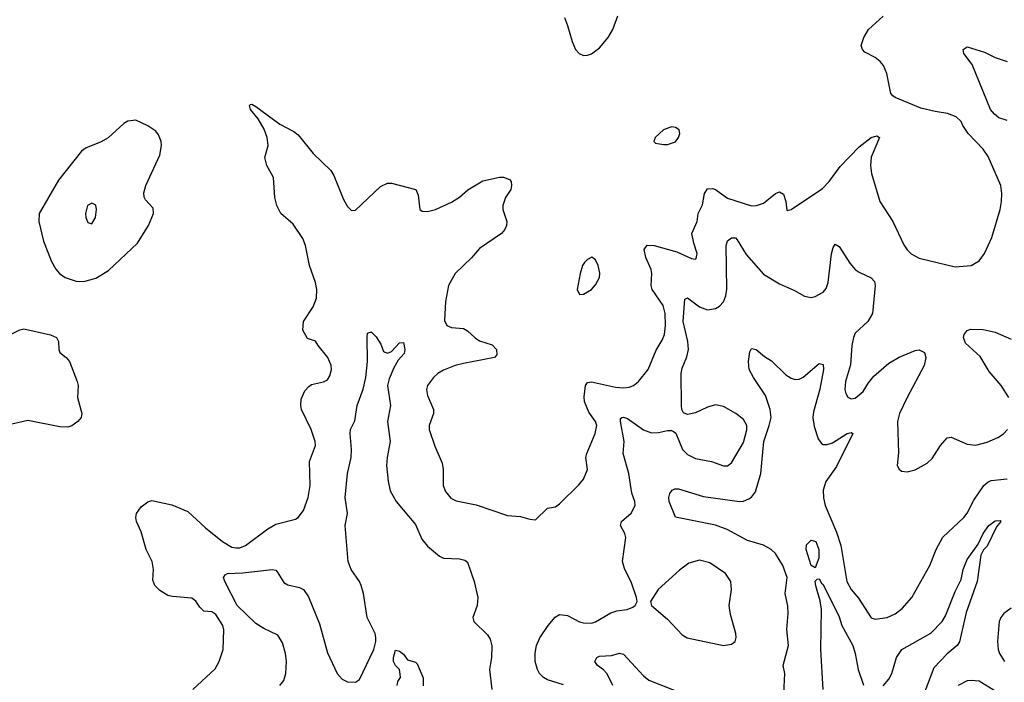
# Model space of a CAD drawing. Header units: inches. Extents: x 1682530 to 1839546, y 640742 to 791647.
# Tile 173 of 256: x 1741269 to 1746196, y 684906 to 688219. Entities that reach past the tile are written whole.
import ezdxf

# ---------------------------------------------------------------- set-up
doc = ezdxf.new("R2010")
doc.units = ezdxf.units.IN
doc.header["$MEASUREMENT"] = 0
doc.layers.add('B7648', color=7, linetype='Continuous')

msp = doc.modelspace()

# ---------------------------------------------------------------- linework, layer by layer
at = {"layer": 'B7648', "color": 5}
for points, elevation in [([(1742136, 684870), (1742247.1, 684972.9), (1742267.6, 685010), (1742287.8, 685070), (1742290.9, 685169.1), (1742285.3, 685190), (1742250, 685245.4), (1742230, 685258.9), (1742190, 685262), (1742170, 685281.6), (1742150, 685312.6), (1742130, 685327.1), (1742034.3, 685334.3), (1742010, 685340.7), (1741970, 685365.6), (1741945.6, 685390), (1741936.1, 685416.1), (1741938, 685470), (1741932.5, 685510), (1741902, 685570), (1741877.7, 685657.7), (1741853.7, 685710), (1741849.8, 685730), (1741854, 685750), (1741876.6, 685783.4), (1741910, 685808.4), (1741930, 685815.8), (1742030, 685794), (1742110, 685760.3), (1742199.1, 685679.1), (1742284.6, 685610), (1742330, 685582.2), (1742350, 685578), (1742370, 685579), (1742399.7, 685590), (1742510, 685673.8), (1742550, 685697.3), (1742650, 685722.6), (1742662, 685730), (1742690, 685765.5), (1742713.3, 685830), (1742722, 685890), (1742719.2, 686010), (1742749.6, 686090), (1742747.6, 686110), (1742728.4, 686170), (1742679.8, 686270), (1742675.3, 686290), (1742677.8, 686322.2), (1742695.8, 686364.2), (1742715.1, 686384.9), (1742730, 686394.9), (1742790, 686408.4), (1742810, 686419.1), (1742821.7, 686438.3), (1742829.6, 686470), (1742827.8, 686490), (1742811.3, 686530), (1742762.4, 686590), (1742750, 686612.3), (1742710, 686624.5), (1742686.7, 686666.7), (1742689.8, 686710), (1742737, 686783), (1742753.9, 686826.1), (1742756.5, 686870), (1742750, 686905.2), (1742719.8, 686990), (1742698.7, 687090), (1742686, 687126), (1742636.8, 687196.8), (1742576.3, 687250), (1742556, 687290), (1742546.3, 687330), (1742538.4, 687430), (1742506.2, 687490), (1742496.4, 687530), (1742512.8, 687590), (1742507.4, 687630), (1742492.4, 687672.4), (1742463.1, 687723.1), (1742424.2, 687770), (1742419.3, 687790), (1742423.9, 687796.1), (1742430, 687797.1), (1742450, 687785.5), (1742570, 687696.5), (1742640.3, 687660.3), (1742663.1, 687643.1), (1742737.1, 687550), (1742825.5, 687465.5), (1742840.9, 687440.9), (1742890, 687321), (1742910, 687286), (1742930, 687266), (1742950, 687266.8), (1743074.8, 687385.2), (1743110, 687402.8), (1743130, 687402.8), (1743250.5, 687370.5), (1743262.8, 687342.8), (1743271, 687271), (1743282.8, 687262.8), (1743310, 687260.7), (1743350, 687270.7), (1743430, 687306.4), (1743470, 687332.2), (1743510.7, 687369.3), (1743586.3, 687413.7), (1743670, 687431.3), (1743690, 687431.7), (1743719.9, 687419.9), (1743728.2, 687410), (1743730.4, 687390.4), (1743726, 687370), (1743699.6, 687330), (1743687.2, 687290), (1743687, 687270), (1743707, 687210), (1743705.7, 687190), (1743697, 687170), (1743679.3, 687150), (1743570, 687075), (1743530, 687028.1), (1743447.8, 686950), (1743414.2, 686890), (1743399.4, 686810), (1743394.9, 686714.9), (1743407, 686690), (1743430, 686680.2), (1743490, 686675.4), (1743510, 686664.1), (1743547.9, 686627.9), (1743570, 686613.8), (1743633.4, 686593.4), (1743654.2, 686570), (1743656.5, 686543.5), (1743644.9, 686530), (1743490, 686501), (1743448.7, 686490), (1743390, 686466.5), (1743360.9, 686450), (1743339, 686430), (1743310.4, 686390), (1743305.3, 686370), (1743310, 686341), (1743340.3, 686270), (1743339.5, 686250), (1743317.6, 686190), (1743317.6, 686170), (1743346.3, 686086.3), (1743382.3, 686002.3), (1743388.6, 685970), (1743388, 685890), (1743399.8, 685859.8), (1743427.1, 685827.1), (1743452.7, 685812.7), (1743552.9, 685792.9), (1743710, 685739.5), (1743774.4, 685734.4), (1743821.1, 685721.1), (1743850, 685718), (1743910, 685777.3), (1743950, 685784), (1743970, 685799.1), (1744067.3, 685892.7), (1744090, 685922), (1744109.7, 685970), (1744102, 686030), (1744106, 686050), (1744148.2, 686150), (1744157.7, 686190), (1744150.7, 686210), (1744117, 686257), (1744095.8, 686310), (1744092.9, 686332.9), (1744099.9, 686390), (1744110, 686405.8), (1744130, 686407.9), (1744250, 686381.6), (1744290, 686378), (1744318, 686382), (1744339.6, 686390), (1744365.4, 686410), (1744413.5, 686470), (1744453.9, 686566.1), (1744483.3, 686616.7), (1744494.6, 686645.4), (1744499.9, 686690), (1744499.5, 686750), (1744489.1, 686790), (1744434.5, 686870), (1744429.5, 686890), (1744432.7, 686950), (1744429.4, 686970), (1744402.5, 687030), (1744393.9, 687070), (1744408.4, 687091.6), (1744444, 687090), (1744557.8, 687057.8), (1744630, 687025.3), (1744650, 687022), (1744654.3, 687025.7), (1744658.9, 687050), (1744641.9, 687101.9), (1744632.7, 687150), (1744658.2, 687210), (1744663.4, 687250), (1744685.9, 687294.1), (1744696.3, 687350), (1744710, 687373.8), (1744735.8, 687375.8), (1744750, 687370.2), (1744810, 687327.8), (1744930, 687289.4), (1744956, 687290), (1744990, 687302.5), (1745050, 687350.2), (1745070, 687358.7), (1745090, 687346.8), (1745102, 687310), (1745107.3, 687267.3), (1745110, 687264.7), (1745130, 687270.8), (1745285.4, 687374.6), (1745319.7, 687410), (1745374.7, 687485.3), (1745470, 687583.8), (1745530, 687630.7), (1745558, 687638), (1745570.5, 687630), (1745528.8, 687531.2), (1745526, 687490), (1745530.5, 687449.5), (1745572, 687310), (1745637.1, 687210), (1745693.5, 687093.5), (1745709.3, 687069.3), (1745730, 687048.8), (1745770, 687026.5), (1745950, 686983.7), (1746030, 686990.5), (1746070, 687014), (1746097, 687050), (1746133.6, 687130), (1746174.3, 687270), (1746181.1, 687310), (1746182.6, 687350), (1746177.7, 687390), (1746115.4, 687535.4), (1746090, 687571.8), (1746015.4, 687650), (1745988, 687690), (1745979.6, 687710), (1745954.3, 687734.3), (1745910.8, 687750.8), (1745850, 687759.7), (1745777.8, 687777.8), (1745649.3, 687830), (1745638.3, 687838.3), (1745628, 687850), (1745608.4, 687950), (1745591.3, 687990), (1745575.1, 688010), (1745550, 688029.7), (1745497.6, 688057.6), (1745486.3, 688070), (1745478.9, 688090), (1745492.1, 688130), (1745516, 688170), (1745590, 688236.9)], 780), ([(1743994.8, 688230), (1744010.7, 688190), (1744032.7, 688110), (1744050.4, 688070), (1744068.2, 688050), (1744090, 688040.3), (1744110, 688041.5), (1744130, 688049.1), (1744170, 688078.7), (1744213.7, 688130), (1744237.7, 688170), (1744261.3, 688238.7)], 820), ([(1746210, 687714.6), (1746169, 687729), (1746146.6, 687746.6), (1746126.8, 687770), (1746034.9, 687994.9), (1745993.6, 688050), (1745989.4, 688070), (1746010, 688083), (1746096.9, 688056.9), (1746150, 688030.5), (1746210, 688010.7)], 760), ([(1743990, 684893.5), (1743910, 684918.8), (1743889.9, 684929.9), (1743870, 684949.7), (1743859.3, 684970), (1743848.9, 685010), (1743847.9, 685052.1), (1743855.1, 685090), (1743872, 685128), (1743914, 685190), (1743949, 685231), (1743970, 685244.6), (1744010, 685240.3), (1744070, 685208.5), (1744090, 685203.1), (1744130, 685202.4), (1744150, 685208.4), (1744226.7, 685253.3), (1744257.1, 685262.9), (1744308, 685270), (1744337.6, 685282.4), (1744349, 685290), (1744359, 685310), (1744356, 685330), (1744330, 685404), (1744295.2, 685475.2), (1744284.7, 685510), (1744302, 685630), (1744296.9, 685650), (1744275.6, 685690), (1744280.7, 685710), (1744328.7, 685751.3), (1744348, 685790), (1744346.6, 685810), (1744332.6, 685852.6), (1744316.5, 685950), (1744288.9, 686050), (1744294, 686110), (1744274.5, 686210), (1744275.6, 686224.4), (1744281.2, 686230), (1744290, 686232.2), (1744310, 686225.2), (1744390, 686168.6), (1744430, 686153.2), (1744465.6, 686154.4), (1744510, 686165.3), (1744530, 686166), (1744540.9, 686160.9), (1744551.8, 686151.8), (1744586, 686070), (1744610, 686045.3), (1744650, 686026), (1744730, 686010.3), (1744790, 685988.5), (1744810, 685988.5), (1744830, 686003.8), (1744890, 686104.4), (1744908, 686168), (1744907.6, 686190), (1744890, 686219.5), (1744852.7, 686250), (1744790, 686285.6), (1744750, 686293), (1744710, 686282.4), (1744650, 686254), (1744610, 686244.5), (1744590, 686254), (1744582, 686270), (1744579.7, 686290), (1744578.2, 686450), (1744583.2, 686476.8), (1744606.5, 686533.5), (1744614.8, 686570), (1744612.5, 686610), (1744588.8, 686710), (1744597.5, 686822.5), (1744610, 686828.7), (1744670, 686782.8), (1744710, 686768.9), (1744750, 686775.3), (1744770, 686786.7), (1744790, 686808.2), (1744801.8, 686838.2), (1744807.6, 686872.4), (1744803.4, 687090), (1744810, 687114.4), (1744830, 687128.9), (1744850, 687128.8), (1744859.4, 687119.4), (1744904.6, 687044.6), (1744990, 686947.2), (1745070, 686898), (1745146, 686866), (1745196.7, 686836.7), (1745230, 686830.5), (1745250, 686834.9), (1745290, 686857.1), (1745304.9, 686875.1), (1745314.5, 686905.5), (1745330.9, 687049.1), (1745340.1, 687079.9), (1745350, 687096.3), (1745370, 687084.9), (1745422.6, 687002.6), (1745450, 686970.3), (1745470, 686956.5), (1745529.3, 686929.3), (1745546, 686910), (1745550.2, 686890), (1745536.9, 686750), (1745512.4, 686710), (1745450, 686652.1), (1745441, 686630), (1745432.9, 686590), (1745426, 686494), (1745401.5, 686410), (1745398, 686370), (1745402, 686350), (1745412, 686332), (1745430, 686323.1), (1745450, 686326.3), (1745490, 686360.3), (1745515.7, 686404.3), (1745542.4, 686437.6), (1745618.3, 686501.7), (1745670, 686531.5), (1745750, 686564.9), (1745770, 686568.4), (1745795.6, 686555.6), (1745803.7, 686530), (1745794.9, 686490), (1745709.2, 686330), (1745671.6, 686250), (1745660.9, 686210), (1745666.6, 686053.4), (1745658.8, 685990), (1745670, 685971.3), (1745682, 685962), (1745710, 685959.1), (1745750, 685968), (1745810, 686002), (1745834.1, 686025.8), (1745875.6, 686090), (1745910, 686128), (1745930, 686132.2), (1746010, 686096.5), (1746052.5, 686092.5), (1746110, 686106.5), (1746162.9, 686130), (1746192, 686148), (1746212.3, 686170)], 760), ([(1741230, 686649), (1741270, 686669), (1741290, 686673.2), (1741424, 686644), (1741453.1, 686630), (1741463.6, 686610), (1741464.4, 686570), (1741470, 686556), (1741502, 686530), (1741518, 686510), (1741556.5, 686410), (1741561.1, 686390), (1741558.7, 686330), (1741579.7, 686250), (1741576.1, 686230), (1741560.9, 686210), (1741530, 686188), (1741510, 686181.6), (1741470, 686184), (1741310, 686215.4), (1741208.6, 686191.4)], 780), ([(1742571.1, 684890), (1742590, 684914.9), (1742601.1, 684950), (1742603.4, 685010), (1742599.4, 685050), (1742584.1, 685104.1), (1742561.5, 685141.5), (1742490, 685175.1), (1742450, 685199.8), (1742357.7, 685290), (1742295.5, 685410), (1742289.7, 685430), (1742297, 685443), (1742309.1, 685450.9), (1742386.4, 685453.6), (1742532, 685470), (1742550, 685466), (1742557.8, 685457.8), (1742590, 685404.9), (1742610, 685394), (1742670, 685380.9), (1742690, 685370.3), (1742714.2, 685334.2), (1742770, 685198.4), (1742810, 685053), (1742858.4, 684950), (1742882.2, 684922.2), (1742910, 684907.8), (1742950, 684906.8), (1742970, 684919.5), (1743040.9, 685070), (1743051.8, 685110), (1743051.9, 685130), (1743047.3, 685150), (1743008.5, 685230), (1742990, 685349.3), (1742978, 685390), (1742969.9, 685410), (1742927.7, 685470), (1742913.3, 685510), (1742898.1, 685690), (1742909.3, 685750), (1742897.2, 685830), (1742909.9, 685950.1), (1742927.8, 686030), (1742929.1, 686070), (1742922.4, 686150), (1742925.1, 686170), (1742946.5, 686213.5), (1742957.6, 686290), (1742987.3, 686372.7), (1743001.4, 686430), (1743008.7, 686510), (1743007.6, 686632.4), (1743010, 686652), (1743022.7, 686657.3), (1743030, 686657.3), (1743052.8, 686632.8), (1743076.4, 686596.4), (1743090, 686560.7), (1743096.7, 686556.7), (1743110, 686552.7), (1743130, 686560.4), (1743170, 686604), (1743190, 686604.7), (1743196, 686570), (1743193.4, 686550), (1743162.6, 686517.5), (1743140.8, 686479.2), (1743117.1, 686422.9), (1743109.5, 686390.5), (1743124.4, 686290), (1743110.1, 686210.1), (1743122.6, 686110), (1743107.6, 686030), (1743105.2, 685990), (1743112.6, 685912.6), (1743123.6, 685863.6), (1743152.9, 685810), (1743250, 685695.8), (1743281.6, 685621.6), (1743310, 685586), (1743370, 685537.1), (1743390, 685526.4), (1743470, 685524.2), (1743496.7, 685516.7), (1743510, 685507.3), (1743543.1, 685410), (1743562, 685330), (1743558.3, 685290), (1743536.3, 685230), (1743542, 685210), (1743610, 685143), (1743622.5, 685122.5), (1743632.3, 685087.7), (1743630.4, 685030), (1743620.5, 684970), (1743631.6, 684870)], 760), ([(1746218.3, 686330), (1746180.7, 686390), (1746120.3, 686460.3), (1746074.7, 686534.7), (1746001.4, 686601.4), (1745991.3, 686630), (1745994.3, 686645.7), (1746010, 686666), (1746027.7, 686672.3), (1746089.8, 686670.2), (1746150, 686657.2), (1746230, 686621.5)], 760), ([(1745093.3, 684850), (1745097.7, 684950), (1745088.6, 684990), (1745116.5, 685090), (1745106.8, 685170), (1745114.2, 685250), (1745113.2, 685286.8), (1745098.8, 685350), (1745108.7, 685430), (1745087.3, 685490), (1745050.9, 685550), (1745028.3, 685570), (1744990, 685592.2), (1744910, 685615.6), (1744808.7, 685670), (1744751.3, 685691.3), (1744551.1, 685731.1), (1744519.1, 685810), (1744516.9, 685830), (1744521.6, 685850), (1744533.1, 685866.9), (1744546.6, 685873.4), (1744565.9, 685874.1), (1744690, 685834.4), (1744870, 685810.7), (1744890, 685812.5), (1744917.3, 685822.7), (1744930, 685831), (1744950, 685859.1), (1744977.7, 685950), (1744993, 686110), (1745019.9, 686190), (1745028.4, 686230), (1745023.4, 686270), (1745000.7, 686340.7), (1744940.3, 686430), (1744919.8, 686470), (1744915.6, 686510), (1744922, 686558), (1744930, 686574.8), (1744954.8, 686570), (1744995.2, 686535.3), (1745030, 686513.4), (1745103.3, 686443.3), (1745130, 686426.6), (1745150, 686420.5), (1745170, 686421.9), (1745190, 686431.6), (1745270, 686499.5), (1745290, 686496), (1745290.9, 686470), (1745272.1, 686372.1), (1745241.7, 686258.3), (1745238, 686230), (1745245, 686185), (1745263.5, 686123.5), (1745280.8, 686100.8), (1745290, 686095.4), (1745310, 686095), (1745336, 686104), (1745410, 686150.9), (1745430, 686156), (1745438.4, 686150), (1745355.6, 685984.4), (1745303.2, 685910), (1745290, 685866), (1745291.1, 685828.9), (1745299.8, 685790), (1745356.1, 685656.1), (1745377.7, 685590), (1745408.4, 685410), (1745429.2, 685370), (1745466.9, 685326.9), (1745530, 685227.7), (1745550, 685221.6), (1745610, 685230.4), (1745650, 685248), (1745684.1, 685275.9), (1745732.6, 685330), (1745822.6, 685490), (1745855.1, 685570), (1745888.7, 685631.3), (1745992.8, 685730), (1746010, 685752), (1746043.6, 685816.4), (1746093.7, 685890), (1746112.8, 685907.2), (1746130, 685915.6), (1746210, 685924.2)], 740), ([(1745590, 684888.1), (1745618, 684922), (1745632.2, 684950), (1745656.1, 685030), (1745682.5, 685070), (1745828.3, 685151.7), (1745884.2, 685210), (1745901.5, 685238.5), (1745950, 685360.3), (1745979.5, 685420.5), (1745990, 685470.4), (1746010, 685520.3), (1746064, 685596), (1746089.8, 685650), (1746117.6, 685690), (1746150, 685714), (1746175.3, 685715.3), (1746178, 685710), (1746156.7, 685683.3), (1746110, 685587.6), (1746091.3, 685568.7), (1746078.5, 685541.4), (1746059.3, 685410), (1746005, 685255), (1745970.8, 685109.2), (1745959.6, 685090), (1745910, 685048.3), (1745842.4, 684977.6), (1745792.4, 684847.5)], 720), ([(1745289, 684870), (1745276.8, 685070), (1745280.9, 685270), (1745274.2, 685314.2), (1745251.8, 685388.2), (1745250, 685412), (1745259, 685421), (1745270, 685424), (1745281.4, 685401.4), (1745290, 685394.6), (1745370, 685232.7), (1745382.9, 685190), (1745437.9, 685090), (1745450, 685050.4), (1745464.6, 684970), (1745491.9, 684891.9)], 720), ([(1746230, 685277.2), (1746192.7, 685250), (1746177.6, 685230), (1746170.3, 685210), (1746161.5, 685110), (1746164.4, 685070), (1746171.5, 685050), (1746196.5, 685010)], 740), ([(1743158.4, 684890), (1743162, 684910), (1743174, 684930), (1743173.6, 684946.4), (1743169.3, 684970), (1743149.4, 684990), (1743139.5, 685010), (1743139.6, 685030), (1743150, 685066), (1743170, 685062), (1743190, 685046), (1743210, 685018.8), (1743250, 685007.3), (1743257.7, 684997.7), (1743288.5, 684928.5), (1743288.6, 684888.6)], 740), ([(1744236.7, 684890), (1744208.6, 684948.6), (1744190, 684968.5), (1744159.6, 684990), (1744146.9, 685010), (1744156.9, 685030), (1744170, 685037.2), (1744230, 685040.6), (1744270, 685051.2), (1744290, 685046.5), (1744390, 684939.2), (1744417.3, 684917.3), (1744590, 684847.6)], 740), ([(1746144.8, 684864.7), (1746070, 684910.9), (1746030, 684915.4), (1746010, 684912.8), (1745965.5, 684890)], 740)]:
    msp.add_lwpolyline(points, dxfattribs=dict(at, elevation=elevation))
for points, elevation in [([(1741850, 687717.2), (1741810, 687712.7), (1741790, 687700.9), (1741712.1, 687627.9), (1741673, 687607), (1741601.2, 687578.8), (1741577.8, 687562.2), (1741462.8, 687417.1), (1741367.2, 687250), (1741364.6, 687210), (1741388.5, 687111.5), (1741429.1, 687010), (1741450, 686972.4), (1741468.9, 686950), (1741496.3, 686930), (1741551.9, 686911.9), (1741590.2, 686910.2), (1741650, 686927.7), (1741713.9, 686966.1), (1741858.6, 687101.4), (1741913.3, 687190), (1741938, 687250), (1741937, 687277), (1741898.9, 687318.9), (1741892, 687332), (1741890, 687354), (1741899.6, 687390), (1741970, 687542.8), (1741978.5, 687590), (1741976.4, 687610), (1741964.4, 687644.4), (1741950, 687662), (1741910, 687689.5)], 820), ([(1744530, 687683.7), (1744490, 687669.4), (1744448, 687630), (1744442.8, 687610), (1744450, 687602.8), (1744490, 687595.5), (1744510, 687595.5), (1744550, 687608), (1744566, 687630), (1744572.7, 687650), (1744569.3, 687669.3), (1744550, 687680.9)], 820), ([(1741630, 687302.7), (1741608.2, 687290), (1741599.1, 687250), (1741600.7, 687230), (1741610, 687204.7), (1741630, 687198), (1741649, 687230), (1741653.6, 687270), (1741650, 687292.7)], 840), ([(1744131.2, 687031.2), (1744110, 687020.5), (1744095.3, 687004.7), (1744085.7, 686990), (1744074, 686950), (1744058.8, 686870), (1744070, 686844.7), (1744090, 686846.8), (1744130, 686870.8), (1744150, 686894), (1744169.7, 686930.3), (1744171.9, 686951.9), (1744164.2, 686990), (1744150, 687019.3)], 820), ([(1745250, 685479), (1745230, 685489.3), (1745203.5, 685570), (1745205.9, 685594.1), (1745230, 685616.3), (1745253, 685610), (1745268, 685570), (1745267.5, 685527.5)], 720), ([(1744670, 685516.3), (1744618, 685502), (1744570, 685467.6), (1744464.4, 685370), (1744426, 685310), (1744430.8, 685290), (1744510, 685222), (1744583.9, 685143.9), (1744608.6, 685128.6), (1744790, 685090.7), (1744830, 685096), (1744848.7, 685110), (1744853.2, 685130), (1744852.7, 685150), (1744825.4, 685245.4), (1744818.4, 685290), (1744831.3, 685370), (1744827.8, 685410), (1744800.7, 685450), (1744722.9, 685502.9)], 760)]:
    msp.add_lwpolyline(points, close=True, dxfattribs=dict(at, elevation=elevation))

doc.saveas('drawing.dxf')
